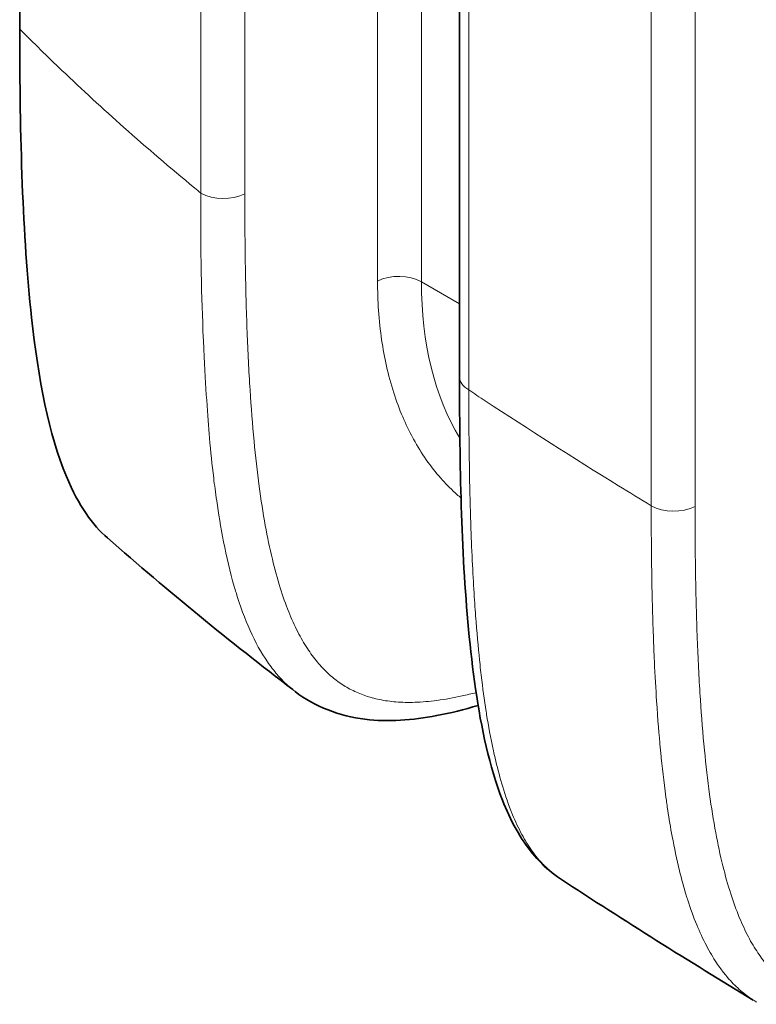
# Model space of a CAD drawing. Header units: millimetres. Extents: x 5 to 415, y 5 to 292.
# Tile 95 of 123: x 324.58 to 329.21, y 241.17 to 247.36. Entities that reach past the tile are written whole.
import ezdxf

# ---------------------------------------------------------------- set-up
doc = ezdxf.new("R2010")
doc.units = ezdxf.units.MM
doc.layers.add('Sichtbar (ISO)', color=7, linetype='Continuous', lineweight=35)
doc.layers.add('Sichtbar schmal (ISO)', color=7, linetype='Continuous', lineweight=18)

msp = doc.modelspace()

# ---------------------------------------------------------------- linework, layer by layer
at = {"layer": 'Sichtbar (ISO)'}
for p, q in [((324.57838967, 247.29992892), (324.57839016, 258.06101801)), ((327.34102179, 245.11396938), (327.34102179, 257.15204057)), ((328.5488504, 243.86179875), (328.54887123, 243.86178673)), ((328.57286947, 243.17931419), (328.57283688, 243.17933774))]:
    msp.add_line(p, q, dxfattribs=at)
for points, knots in [([(324.57838951, 247.29992876), (324.57836513, 246.6135967), (324.59710275, 245.99824197), (324.69577156, 245.09846328), (324.76187962, 244.75273315), (324.94890755, 244.30380681), (325.03682224, 244.18362545), (325.12973926, 244.1021781)], [0.00000100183, 0.00000100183, 0.00000100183, 0.00000100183, 0.25217050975, 0.25217050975, 0.4448244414, 0.4448244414, 0.57894549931, 0.57894549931, 0.57894549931, 0.57894549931]), ([(327.97503096, 241.96044791), (327.8786053, 242.02386174), (327.79838946, 242.11119976), (327.66305421, 242.31979385), (327.60995989, 242.44555414), (327.49645094, 242.80022916), (327.45409684, 243.04332234), (327.36252778, 243.7893121), (327.34673287, 244.31570313), (327.34137019, 244.9360695), (327.34102171, 245.02491844), (327.34102179, 245.11396944)], [0, 0, 0, 0, 0.05148850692, 0.05148850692, 0.11012513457, 0.11012513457, 0.20890799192, 0.20890799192, 0.40491044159, 0.40491044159, 0.43756605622, 0.43756605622, 0.43756605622, 0.43756605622]), ([(327.45823335, 243.04998171), (327.37104676, 243.02426081), (327.28410754, 243.0025013), (327.04573328, 242.95768859), (326.89336335, 242.94572243), (326.58827914, 242.98267727), (326.43333536, 243.04183266), (326.30896398, 243.13718161)], [0.07789038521, 0.07789038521, 0.07789038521, 0.07789038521, 0.11285186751, 0.11285186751, 0.17410390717, 0.17410390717, 0.24069268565, 0.24069268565, 0.24069268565, 0.24069268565])]:
    msp.add_open_spline(points, degree=3, knots=knots, dxfattribs=at)
for points in [[(326.29337505, 243.14948203), (325.90193475, 243.44944817), (325.51279819, 243.76638857), (325.12974019, 244.10217949)], [(326.30875414, 243.13772776), (326.30888555, 243.13762724), (326.30901697, 243.13752678), (326.30914841, 243.13742637)], [(327.97503082, 241.96045084), (327.97505945, 241.96043201), (327.97508809, 241.96041318), (327.97511672, 241.96039436)], [(329.18627794, 241.19883614), (328.7833878, 241.44311482), (328.37923413, 241.69574204), (327.97530577, 241.96067951)], [(329.20503046, 241.18705395), (329.20517179, 241.18696826), (329.20531313, 241.18688263), (329.20545449, 241.18679706)]]:
    msp.add_open_spline(points, degree=3, dxfattribs=at)
at = {"layer": 'Sichtbar schmal (ISO)'}
for p, q in [((326.82635745, 259.18905914), (326.8263596, 245.71609891)), ((327.10163341, 245.71196172), (327.10163174, 259.18489862)), ((325.71697883, 257.77668862), (325.7169788, 246.26893097)), ((325.99222664, 257.77252749), (325.99222664, 246.26477072)), ((327.39960008, 245.03232265), (327.39959978, 257.07040937)), ((328.54540593, 256.47504264), (328.54540596, 244.30458628)), ((328.82065376, 256.47085881), (328.82065376, 244.30042209)), ((327.10163341, 245.71196172), (327.34102178, 245.57375077)), ((328.54757648, 243.94683739), (328.54759621, 243.946826))]:
    msp.add_line(p, q, dxfattribs=at)
for centre, major_axis, ratio, start_param, end_param in [((325.85840052, 246.35058169), (0.2, 0), 0.5773502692, 3.9269902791, 5.4454272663), ((326.96021253, 245.63031181), (0.2, 0), 0.5773502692, 0.7854013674, 2.3040150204), ((329.34151921, 246.8682263), (1.63249223, 2.51986756), 0.6086200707, 2.387407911, 2.8563184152), ((327.54102179, 245.11396938), (-0.2, 0), 0.5773502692, 0, 0.7853985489), ((328.68682764, 244.38623307), (0.2, 0), 0.5773502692, 3.9269907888, 5.4454272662), ((330.1389858, 246.40780514), (1.38032933, 2.66605793), 0.544269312, 2.9842661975, 2.9842834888), ((330.85697211, 263.1154905), (-13.07811315, 22.65121656), 0.57733584, 2.2321531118, 2.2321542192)]:
    msp.add_ellipse(centre, major_axis=major_axis, ratio=ratio, start_param=start_param, end_param=end_param, dxfattribs=at)
for points, knots in [([(325.7169777, 246.26893005), (325.70324154, 246.28020326), (325.68952631, 246.29149328), (325.6758323, 246.30280203), (325.52552777, 246.42692607), (325.37777941, 246.55330595), (325.23307006, 246.68184025), (325.10074285, 246.79937644), (324.97095683, 246.91871413), (324.84356105, 247.04025187), (324.75394768, 247.12574455), (324.66551702, 247.21232583), (324.57838945, 247.29992879)], [0.00000009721, 0.00000009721, 0.00000009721, 0.00000009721, 0.03439648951, 0.03439648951, 0.03439648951, 0.41192888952, 0.41192888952, 0.41192888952, 0.75715751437, 0.75715751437, 0.75715751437, 0.99999994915, 0.99999994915, 0.99999994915, 0.99999994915]), ([(325.71697782, 246.26892995), (325.71253274, 245.90753436), (325.72103893, 245.60286786), (325.73154222, 245.36325574), (325.73266951, 245.33753869), (325.73381689, 245.31256364), (325.73497049, 245.28833785), (325.7468724, 245.0383943), (325.75883872, 244.86844269), (325.77076847, 244.73132389), (325.77863058, 244.64095784), (325.78655361, 244.56512155), (325.79685309, 244.47938463), (325.80218175, 244.43502686), (325.80819433, 244.38806609), (325.81569887, 244.33566003), (325.83770857, 244.18196091), (325.87310614, 243.98109653), (325.92584869, 243.79760741), (325.92953598, 243.78477947), (325.93330294, 243.77202922), (325.93715101, 243.75936782), (325.98834523, 243.59092226), (326.05493583, 243.43956265), (326.13451319, 243.32410424), (326.1542285, 243.2954994), (326.17468501, 243.26898542), (326.19584864, 243.24453837), (326.20511934, 243.23382937), (326.21452548, 243.22351658), (326.22405909, 243.21359058), (326.25131144, 243.18521657), (326.27961402, 243.16001859), (326.30875414, 243.13772776)], [0, 0, 0, 0, 0.10034165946, 0.10034165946, 0.10034165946, 0.11111111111, 0.11111111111, 0.11111111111, 0.22222222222, 0.22222222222, 0.22222222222, 0.29544830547, 0.29544830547, 0.29544830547, 0.33333333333, 0.33333333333, 0.33333333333, 0.44444444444, 0.44444444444, 0.44444444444, 0.45221235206, 0.45221235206, 0.45221235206, 0.55555555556, 0.55555555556, 0.55555555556, 0.58115885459, 0.58115885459, 0.58115885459, 0.59237435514, 0.59237435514, 0.59237435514, 0.62443447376, 0.62443447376, 0.62443447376, 0.62443447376]), ([(327.44545761, 243.13099857), (327.41581922, 243.12330315), (327.3863233, 243.11619896), (327.35700122, 243.10975364), (327.30371229, 243.09804014), (327.25099755, 243.08850278), (327.199131, 243.08163107), (327.15213776, 243.07540501), (327.10584081, 243.07136721), (327.06051182, 243.06991742), (327.02020929, 243.0686284), (326.98067195, 243.06938525), (326.94212638, 243.07245586), (326.90669767, 243.07527817), (326.87210681, 243.08005518), (326.83853691, 243.0869488), (326.80679406, 243.09346723), (326.77596407, 243.10187814), (326.74618624, 243.11225157), (326.71721124, 243.12234532), (326.68923244, 243.13429721), (326.66234707, 243.14809763), (326.63564975, 243.16180153), (326.61003063, 243.1773282), (326.58554195, 243.19459678), (326.56071744, 243.21210218), (326.53705459, 243.23139758), (326.51455879, 243.25233831), (326.49115033, 243.27412862), (326.46900553, 243.29770047), (326.44807975, 243.32284789), (326.42576545, 243.34966396), (326.40483731, 243.37827163), (326.38519472, 243.40840331), (326.36376584, 243.44127517), (326.34386695, 243.47596083), (326.32533404, 243.51213152), (326.30474744, 243.55231039), (326.28584633, 243.59432163), (326.26839585, 243.63777937), (326.24884868, 243.68645858), (326.23112167, 243.73695277), (326.21491089, 243.78883499), (326.19669208, 243.84714385), (326.1803884, 243.90720592), (326.16563872, 243.96857777), (326.14903919, 244.0376467), (326.1344079, 244.10837456), (326.12133791, 244.18032002), (326.10666946, 244.26106439), (326.09396754, 244.34334239), (326.082797, 244.42673117), (326.07032278, 244.5198521), (326.05975826, 244.61435822), (326.05066367, 244.70986159), (326.04054033, 244.81616789), (326.03223828, 244.92370981), (326.02532724, 245.03214043), (326.01766122, 245.15241642), (326.01170673, 245.2737859), (326.00705184, 245.39594209), (326.0018985, 245.53117876), (325.99833797, 245.66737965), (325.99598243, 245.80427665), (325.99335475, 245.95698988), (325.99222657, 246.11056937), (325.99222664, 246.26477072)], [0.13532324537, 0.13532324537, 0.13532324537, 0.13532324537, 0.15423673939, 0.15423673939, 0.15423673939, 0.18860947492, 0.18860947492, 0.18860947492, 0.21975259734, 0.21975259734, 0.21975259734, 0.24744230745, 0.24744230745, 0.24744230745, 0.27289298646, 0.27289298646, 0.27289298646, 0.29695850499, 0.29695850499, 0.29695850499, 0.32037520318, 0.32037520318, 0.32037520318, 0.34362812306, 0.34362812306, 0.34362812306, 0.36719992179, 0.36719992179, 0.36719992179, 0.39172804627, 0.39172804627, 0.39172804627, 0.41788372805, 0.41788372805, 0.41788372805, 0.44641800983, 0.44641800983, 0.44641800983, 0.4781142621, 0.4781142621, 0.4781142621, 0.5136188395, 0.5136188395, 0.5136188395, 0.55352136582, 0.55352136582, 0.55352136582, 0.59842835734, 0.59842835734, 0.59842835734, 0.64882745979, 0.64882745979, 0.64882745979, 0.70510854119, 0.70510854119, 0.70510854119, 0.76775590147, 0.76775590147, 0.76775590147, 0.8372471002, 0.8372471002, 0.8372471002, 0.91417940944, 0.91417940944, 0.91417940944, 1, 1, 1, 1]), ([(327.35131338, 244.35257367), (327.34239185, 244.36010966), (327.33357031, 244.36778382), (327.32485083, 244.37559455), (327.32096836, 244.37907238), (327.31710612, 244.38257726), (327.31326426, 244.38610903), (327.28187896, 244.41496113), (327.25186422, 244.44562539), (327.22326923, 244.47804356), (327.19116254, 244.51444294), (327.16084556, 244.55305336), (327.13238475, 244.59378894), (327.10394963, 244.63448775), (327.07736729, 244.67730797), (327.05270155, 244.7221606), (327.05084086, 244.72554412), (327.04899108, 244.7289392), (327.04715224, 244.73234582), (327.02464337, 244.77404535), (327.0037578, 244.81746119), (326.98455975, 244.86245304), (326.96377406, 244.91116566), (326.9449668, 244.96172571), (326.92819164, 245.01393157), (326.91066393, 245.0684794), (326.8953549, 245.12482384), (326.88229182, 245.18271311), (326.87025736, 245.23604405), (326.86017961, 245.29071654), (326.85202815, 245.34677411), (326.84329418, 245.4068376), (326.83677067, 245.4684914), (326.83247839, 245.53184927), (326.82842272, 245.59171461), (326.82635952, 245.65310272), (326.8263596, 245.71609891)], [0.3761311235, 0.3761311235, 0.3761311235, 0.3761311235, 0.39264636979, 0.39264636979, 0.39264636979, 0.4, 0.4, 0.4, 0.46007401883, 0.46007401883, 0.46007401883, 0.52752560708, 0.52752560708, 0.52752560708, 0.59491629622, 0.59491629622, 0.59491629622, 0.6, 0.6, 0.6, 0.6622283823, 0.6622283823, 0.6622283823, 0.72960296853, 0.72960296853, 0.72960296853, 0.8, 0.8, 0.8, 0.86485381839, 0.86485381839, 0.86485381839, 0.93434213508, 0.93434213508, 0.93434213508, 1, 1, 1, 1]), ([(327.39960041, 245.03232284), (327.39947612, 244.84128664), (327.40100965, 244.66628176), (327.40383636, 244.50919955), (327.40650329, 244.36099664), (327.41031982, 244.22874791), (327.41469173, 244.1138627), (327.4155288, 244.09186604), (327.4163845, 244.07050467), (327.41725504, 244.0497399), (327.42413306, 243.88568025), (327.43182923, 243.75880887), (327.43955282, 243.65067029), (327.44136891, 243.62524303), (327.44319328, 243.60085521), (327.44503069, 243.5772761), (327.45319781, 243.47246901), (327.46162947, 243.38367162), (327.46992227, 243.30675883), (327.4724339, 243.28346438), (327.4749344, 243.26126079), (327.47741973, 243.24003812), (327.48727705, 243.15586465), (327.4966567, 243.08695693), (327.5084107, 243.01225089), (327.50940514, 243.00593043), (327.51041833, 242.9995697), (327.51145313, 242.99315679), (327.52267903, 242.92358723), (327.53633587, 242.84777913), (327.55454591, 242.76435547), (327.557855, 242.74919589), (327.56131872, 242.73378846), (327.56495808, 242.71813318), (327.57670289, 242.667611), (327.59020064, 242.61455985), (327.60666745, 242.55850432), (327.62240399, 242.50493474), (327.64082474, 242.44858326), (327.66380212, 242.38996878), (327.66523123, 242.38632317), (327.66667829, 242.38266918), (327.6681439, 242.37900716), (327.6846996, 242.33764078), (327.70366803, 242.29530338), (327.72506064, 242.25429426), (327.74468677, 242.21667143), (327.76636061, 242.18018096), (327.78973756, 242.14637117), (327.81126673, 242.11523379), (327.83423886, 242.08637723), (327.85799019, 242.06060779), (327.86470656, 242.05332074), (327.87148318, 242.04627737), (327.87829826, 242.03948738), (327.89547776, 242.02237109), (327.91297685, 242.00678936), (327.93059444, 241.9927201), (327.94537104, 241.98091963), (327.96023, 241.97018517), (327.97503082, 241.96045084)], [0.0000002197, 0.0000002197, 0.0000002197, 0.0000002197, 0.04287866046, 0.04287866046, 0.04287866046, 0.08333333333, 0.08333333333, 0.08333333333, 0.09107904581, 0.09107904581, 0.09107904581, 0.15227686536, 0.15227686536, 0.15227686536, 0.16666666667, 0.16666666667, 0.16666666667, 0.2306281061, 0.2306281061, 0.2306281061, 0.25, 0.25, 0.25, 0.3268329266, 0.3268329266, 0.3268329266, 0.33333333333, 0.33333333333, 0.33333333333, 0.4038521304, 0.4038521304, 0.4038521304, 0.41666666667, 0.41666666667, 0.41666666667, 0.45802131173, 0.45802131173, 0.45802131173, 0.49754196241, 0.49754196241, 0.49754196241, 0.5, 0.5, 0.5, 0.52776612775, 0.52776612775, 0.52776612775, 0.55323949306, 0.55323949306, 0.55323949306, 0.57669937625, 0.57669937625, 0.57669937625, 0.58333333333, 0.58333333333, 0.58333333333, 0.60005626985, 0.60005626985, 0.60005626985, 0.6140824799, 0.6140824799, 0.6140824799, 0.6140824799]), ([(328.54540498, 244.30458867), (328.47678657, 244.34640068), (328.40840024, 244.38833401), (328.34024972, 244.43040653), (328.05652423, 244.60556362), (327.77688582, 244.78313321), (327.50174576, 244.96461799), (327.46762721, 244.98712289), (327.43357784, 245.00968798), (327.39959938, 245.03232484)], [0, 0, 0, 0, 0.17607255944, 0.17607255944, 0.17607255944, 0.90910107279, 0.90910107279, 0.90910107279, 0.999999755, 0.999999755, 0.999999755, 0.999999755]), ([(328.54540628, 244.30458647), (328.54534508, 244.13930599), (328.54667824, 243.98678361), (328.54911886, 243.84737536), (328.55176113, 243.69644929), (328.55570721, 243.56089772), (328.56038353, 243.44106379), (328.56190117, 243.40217336), (328.56349305, 243.3649369), (328.56513649, 243.32936471), (328.56949338, 243.2350599), (328.57420966, 243.15242671), (328.57901535, 243.07873991), (328.58676737, 242.9598766), (328.59470431, 242.86427143), (328.6025733, 242.78089293), (328.60332653, 242.77291179), (328.60408001, 242.76504309), (328.6048348, 242.75726939), (328.61436431, 242.65912347), (328.62369418, 242.57589751), (328.63764629, 242.47393947), (328.64129079, 242.44730654), (328.64527944, 242.4194113), (328.64978504, 242.38970566), (328.65740341, 242.3394774), (328.66649377, 242.28414914), (328.67726978, 242.22607187), (328.69007651, 242.15705), (328.70528684, 242.08415764), (328.72315171, 242.01137297), (328.73587458, 241.95953777), (328.74994192, 241.90775822), (328.76531105, 241.85743292), (328.76838363, 241.84737194), (328.77150738, 241.83736877), (328.77468291, 241.82742726), (328.79192492, 241.77344839), (328.81070696, 241.72129905), (328.83111498, 241.67165351), (328.84996529, 241.62579735), (328.87020335, 241.58208012), (328.89178631, 241.54100875), (328.91217051, 241.50221855), (328.9337537, 241.46579061), (328.95635905, 241.43207497), (328.96473009, 241.41958965), (328.97323995, 241.40747451), (328.9818727, 241.39574315), (328.99591198, 241.37666467), (329.01030209, 241.35856522), (329.02502665, 241.34143145), (329.04866371, 241.3139269), (329.07315977, 241.28891182), (329.09840027, 241.26629863), (329.12402143, 241.24334441), (329.15040771, 241.22286254), (329.17740822, 241.20470372), (329.18654745, 241.19855726), (329.1957569, 241.19267663), (329.20503046, 241.18705395)], [0.00000027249, 0.00000027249, 0.00000027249, 0.00000027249, 0.04565034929, 0.04565034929, 0.04565034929, 0.09507200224, 0.09507200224, 0.09507200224, 0.11111111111, 0.11111111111, 0.11111111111, 0.15363210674, 0.15363210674, 0.15363210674, 0.22222222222, 0.22222222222, 0.22222222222, 0.22878778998, 0.22878778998, 0.22878778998, 0.31168054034, 0.31168054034, 0.31168054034, 0.33333333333, 0.33333333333, 0.33333333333, 0.36994531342, 0.36994531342, 0.36994531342, 0.41345678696, 0.41345678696, 0.41345678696, 0.44444444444, 0.44444444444, 0.44444444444, 0.45063946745, 0.45063946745, 0.45063946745, 0.48427623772, 0.48427623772, 0.48427623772, 0.51534555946, 0.51534555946, 0.51534555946, 0.54468923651, 0.54468923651, 0.54468923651, 0.55555555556, 0.55555555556, 0.55555555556, 0.57322723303, 0.57322723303, 0.57322723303, 0.60159526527, 0.60159526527, 0.60159526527, 0.63039112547, 0.63039112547, 0.63039112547, 0.64013805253, 0.64013805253, 0.64013805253, 0.64013805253]), ([(330.30232558, 241.24755473), (330.26729765, 241.23769337), (330.23244711, 241.22861398), (330.19782278, 241.22042539), (330.14427892, 241.20776236), (330.09127601, 241.19722959), (330.03907915, 241.18931758), (329.99126286, 241.18206957), (329.94412301, 241.17702089), (329.89793642, 241.17459374), (329.85702743, 241.17244394), (329.81686629, 241.1723508), (329.77768568, 241.17460116), (329.7418325, 241.1766604), (329.70680037, 241.180682), (329.6727788, 241.18684365), (329.64074015, 241.19264617), (329.60959769, 241.20034655), (329.57949721, 241.21002821), (329.55030419, 241.219418), (329.52209126, 241.2306714), (329.49496256, 241.24379039), (329.46806726, 241.25679651), (329.44223761, 241.27163627), (329.41753325, 241.28823828), (329.39253547, 241.30503748), (329.36868988, 241.32364106), (329.34600915, 241.34391142), (329.32247076, 241.36494829), (329.30018701, 241.38778038), (329.27912022, 241.41220703), (329.2567074, 241.43819438), (329.23567203, 241.46598657), (329.21592021, 241.49531973), (329.1944189, 241.52725103), (329.17443859, 241.56100837), (329.15582177, 241.59626535), (329.13517444, 241.63536775), (329.11620424, 241.67631477), (329.09868241, 241.71872151), (329.07904299, 241.76625332), (329.06122317, 241.81561901), (329.04492275, 241.86638897), (329.02658938, 241.92349083), (329.01017804, 241.98236907), (328.99532859, 242.04257464), (328.97864583, 242.1102132), (328.96393444, 242.17952707), (328.95078891, 242.25007087), (328.93605843, 242.32912012), (328.92329417, 242.40971378), (328.91206309, 242.49142642), (328.89951746, 242.58270322), (328.88888492, 242.67537629), (328.87972646, 242.76905454), (328.86952269, 242.87342491), (328.86114868, 242.979043), (328.85417337, 243.08555828), (328.84642351, 243.20390131), (328.84040024, 243.32335184), (328.83568893, 243.44359878), (328.83046483, 243.57693386), (328.82685383, 243.71124816), (328.82446432, 243.84626916), (328.82179932, 243.99685695), (328.82065369, 244.14832378), (328.82065376, 244.30042209)], [0.13070905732, 0.13070905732, 0.13070905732, 0.13070905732, 0.15322333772, 0.15322333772, 0.15322333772, 0.18803994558, 0.18803994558, 0.18803994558, 0.21993461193, 0.21993461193, 0.21993461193, 0.24818477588, 0.24818477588, 0.24818477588, 0.2740357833, 0.2740357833, 0.2740357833, 0.2983800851, 0.2983800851, 0.2983800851, 0.32199046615, 0.32199046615, 0.32199046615, 0.34539772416, 0.34539772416, 0.34539772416, 0.36908300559, 0.36908300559, 0.36908300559, 0.39366393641, 0.39366393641, 0.39366393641, 0.41981542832, 0.41981542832, 0.41981542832, 0.44828325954, 0.44828325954, 0.44828325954, 0.47985603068, 0.47985603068, 0.47985603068, 0.51524452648, 0.51524452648, 0.51524452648, 0.55504659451, 0.55504659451, 0.55504659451, 0.59976263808, 0.59976263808, 0.59976263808, 0.64987008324, 0.64987008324, 0.64987008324, 0.70584241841, 0.70584241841, 0.70584241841, 0.7682032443, 0.7682032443, 0.7682032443, 0.83748879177, 0.83748879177, 0.83748879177, 0.91431564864, 0.91431564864, 0.91431564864, 1, 1, 1, 1])]:
    msp.add_open_spline(points, degree=3, knots=knots, dxfattribs=at)

doc.saveas('drawing.dxf')
